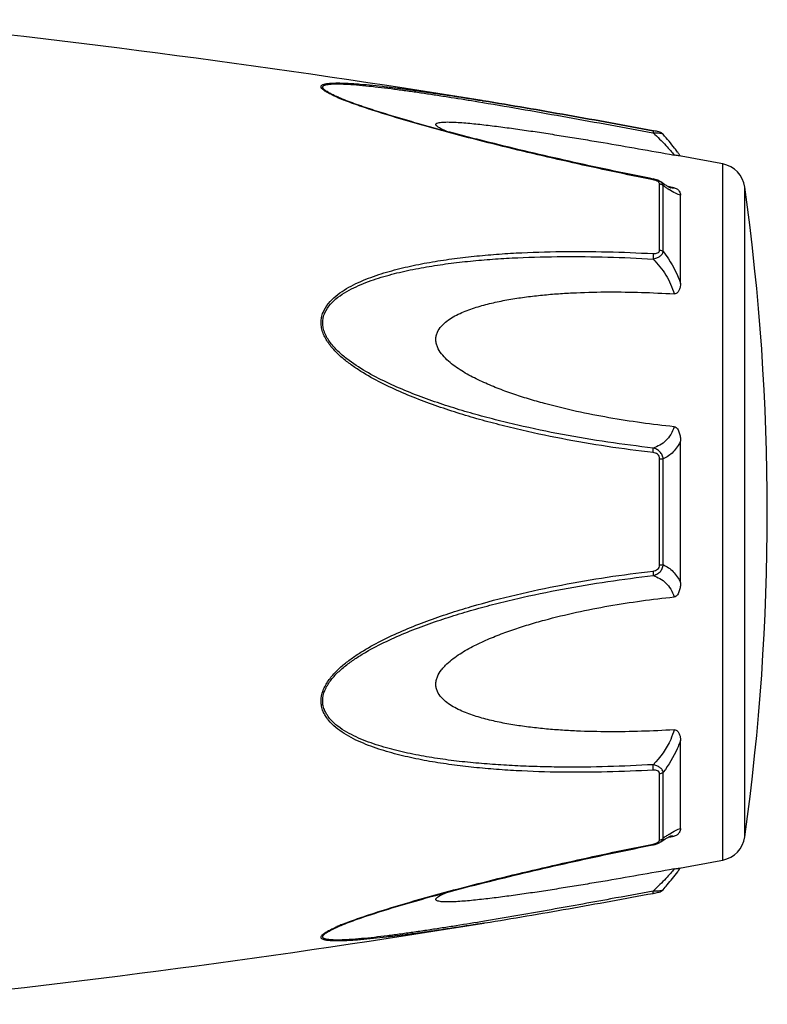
# Model space of a CAD drawing. Header units: millimetres. Extents: x 17747 to 112039, y -74980 to 446921.
# Tile 94 of 256: x 53002 to 53038, y -74004 to -73958. Entities that reach past the tile are written whole.
import ezdxf

# ---------------------------------------------------------------- set-up
doc = ezdxf.new("R2010")
doc.units = ezdxf.units.MM

msp = doc.modelspace()

# ---------------------------------------------------------------- linework, layer by layer
at = {"color": 0, "linetype": 'Continuous'}
for p, q in [((53017.393, -73961.493), (53017.39, -73961.492)), ((53023.928, -73961.658), (53024.138, -73961.692)), ((53024.103, -73961.603), (53024.122, -73961.606)), ((53024.122, -73961.606), (53024.151, -73961.611)), ((53024.151, -73961.611), (53024.122, -73961.606)), ((53032.189, -73963.13), (53032.207, -73963.133)), ((53032.225, -73963.032), (53032.209, -73963.029)), ((53032.685, -73963.2), (53032.685, -73963.2)), ((53035.507, -73997.615), (53035.507, -73964.606)), ((53032.213, -73965.32), (53032.037, -73965.285)), ((53032.513, -73968.688), (53032.513, -73965.546)), ((53032.565, -73965.455), (53032.564, -73965.454)), ((53032.572, -73965.46), (53032.565, -73965.455)), ((53032.691, -73968.759), (53032.691, -73965.636)), ((53033.049, -73965.708), (53032.92, -73965.683)), ((53033.038, -73965.744), (53033.038, -73965.743)), ((53033.199, -73965.736), (53033.049, -73965.708)), ((53036.556, -73996.516), (53036.556, -73965.705)), ((53033.507, -73970.27), (53033.507, -73966.086)), ((53033.507, -73984.458), (53033.507, -73977.746)), ((53032.513, -73983.621), (53032.513, -73978.581)), ((53032.691, -73983.607), (53032.691, -73978.595)), ((53033.507, -73996.126), (53033.507, -73991.938)), ((53032.513, -73996.665), (53032.513, -73993.519)), ((53032.691, -73996.575), (53032.691, -73993.448)), ((53032.917, -73996.531), (53033.044, -73996.506)), ((53033.037, -73996.469), (53033.037, -73996.469)), ((53033.044, -73996.506), (53033.199, -73996.477)), ((53032.022, -73996.93), (53032.213, -73996.892)), ((53032.563, -73996.757), (53032.564, -73996.757)), ((53032.564, -73996.757), (53032.572, -73996.751)), ((53017.414, -74000.712), (53017.416, -74000.712)), ((53024.179, -74000.605), (53024.227, -74000.598))]:
    msp.add_line(p, q, dxfattribs=at)
for centre, radius, start, end in [((52944.033, -74455.15), 500, 80.7849, 84.13647), ((53020.851, -73953.112), 9.088, 246.3609, 247.4013), ((53021.826, -73950.76), 11.634, 247.4181, 248.2786), ((53025.244, -73970.05), 10.1, 35.6084, 36.4199), ((52944.033, -74455.15), 499, 79.43712, 79.67776), ((53026.299, -73969.295), 8.803, 35.0395, 35.6116), ((53035.268, -73965.884), 1.3, 7.906, 79.4371), ((53031.936, -73966.715), 1.423, 75.2287, 78.791), ((53036.293, -73960.672), 6.132, 236.1693, 237.1241), ((53033.145, -73965.19), 0.564, 259.0707, 259.9327), ((52925.62, -73981.11), 112, 352.09404, 7.90596), ((53038.339, -74004.59), 9.805, 124.0491, 125.1691), ((53036.546, -74001.945), 6.609, 122.6489, 124.009), ((53035.268, -73996.337), 1.3, 280.5629, 352.094), ((53031.915, -73995.394), 1.527, 281.267, 282.0205), ((53032.428, -73996.665), 0.085, 350.9157, 359.9563), ((52944.033, -73507.071), 499, 280.32291, 280.56288), ((53026.613, -73993.155), 8.414, 324.7207, 325.0122), ((53025.332, -73992.243), 9.986, 323.6208, 324.6909), ((53030.734, -73991.199), 8.129, 280.4499, 280.9409), ((52944.033, -73507.071), 500, 275.86353, 279.22391), ((53020.927, -74009.275), 9.277, 112.3067, 113.5832), ((53021.887, -74011.596), 11.789, 111.7794, 112.3431)]:
    msp.add_arc(centre, radius, start, end, dxfattribs=at)
for points, knots in [([(53017.207, -73961.437), (53017.129, -73961.403), (53016.982, -73961.336), (53016.781, -73961.232), (53016.639, -73961.145), (53016.549, -73961.075), (53016.495, -73961.021), (53016.457, -73960.958), (53016.476, -73960.9), (53016.51, -73960.867), (53016.559, -73960.841), (53016.622, -73960.82), (53016.698, -73960.802), (53016.821, -73960.783), (53016.997, -73960.77), (53017.228, -73960.765), (53017.481, -73960.769), (53017.749, -73960.78), (53018.03, -73960.797), (53018.42, -73960.827), (53018.923, -73960.874), (53019.54, -73960.942), (53020.171, -73961.02), (53020.812, -73961.105), (53021.46, -73961.196), (53022.115, -73961.292), (53022.997, -73961.426), (53023.66, -73961.531), (53024.103, -73961.603)], [0, 0, 0, 0, 0.02948, 0.055907, 0.078214, 0.087353, 0.094931, 0.105555, 0.109954, 0.115017, 0.121315, 0.129009, 0.138057, 0.148338, 0.172058, 0.199047, 0.228459, 0.259634, 0.292171, 0.325754, 0.395293, 0.467136, 0.540634, 0.615369, 0.691049, 0.767475, 0.844512, 1, 1, 1, 1]), ([(53017.391, -73961.492), (53017.31, -73961.458), (53017.155, -73961.391), (53016.941, -73961.288), (53016.783, -73961.201), (53016.678, -73961.131), (53016.617, -73961.084), (53016.573, -73961.038), (53016.546, -73960.995), (53016.541, -73960.951), (53016.562, -73960.914), (53016.601, -73960.886), (53016.655, -73960.863), (53016.724, -73960.844), (53016.838, -73960.824), (53017.006, -73960.811), (53017.229, -73960.807), (53017.474, -73960.812), (53017.83, -73960.83), (53018.299, -73960.866), (53018.881, -73960.925), (53019.483, -73960.995), (53020.098, -73961.074), (53020.723, -73961.16), (53021.355, -73961.252), (53021.992, -73961.348), (53022.851, -73961.482), (53023.496, -73961.586), (53023.928, -73961.658)], [0, 0, 0, 0, 0.03089, 0.059177, 0.083881, 0.094457, 0.103528, 0.11093, 0.116684, 0.121223, 0.125685, 0.131127, 0.137993, 0.146338, 0.156051, 0.17896, 0.205464, 0.234539, 0.265468, 0.331155, 0.400252, 0.471609, 0.544574, 0.618731, 0.693793, 0.769568, 0.845928, 1, 1, 1, 1]), ([(53032.037, -73965.285), (53030.763, -73965.03), (53028.858, -73964.628), (53026.331, -73964.045), (53024.761, -73963.665), (53023.513, -73963.351), (53022.586, -73963.108), (53021.666, -73962.859), (53020.757, -73962.604), (53019.865, -73962.341), (53018.997, -73962.071), (53018.172, -73961.794), (53017.641, -73961.597), (53017.39, -73961.492)], [0, 0, 0, 0, 0.25737, 0.385747, 0.513657, 0.577329, 0.64069, 0.703648, 0.766063, 0.827658, 0.887975, 0.946116, 1, 1, 1, 1]), ([(53032.207, -73965.357), (53030.934, -73965.103), (53029.029, -73964.701), (53026.503, -73964.119), (53024.623, -73963.663), (53023.068, -73963.266), (53021.837, -73962.933), (53020.633, -73962.595), (53019.455, -73962.244), (53018.322, -73961.869), (53017.78, -73961.672), (53017.521, -73961.568)], [0, 0, 0, 0, 0.256646, 0.384673, 0.512244, 0.638988, 0.701822, 0.764153, 0.886175, 0.944757, 1, 1, 1, 1]), ([(53024.138, -73961.692), (53025.475, -73961.915), (53028.16, -73962.386), (53030.841, -73962.879), (53032.189, -73963.13)], [0, 0, 0, 0, 0.497132, 1, 1, 1, 1]), ([(53024.151, -73961.611), (53025.489, -73961.828), (53028.176, -73962.291), (53030.859, -73962.78), (53032.207, -73963.029)], [0, 0, 0, 0, 0.496975, 1, 1, 1, 1]), ([(53032.209, -73963.029), (53030.86, -73962.78), (53028.177, -73962.291), (53025.489, -73961.828), (53024.151, -73961.611)], [0, 0, 0, 0, 0.502936, 1, 1, 1, 1]), ([(53022.407, -73963.059), (53022.358, -73963.038), (53022.265, -73962.997), (53022.136, -73962.935), (53022.03, -73962.873), (53021.96, -73962.822), (53021.923, -73962.781), (53021.908, -73962.754), (53021.905, -73962.727), (53021.916, -73962.703), (53021.939, -73962.684), (53021.985, -73962.661), (53022.065, -73962.641), (53022.179, -73962.626), (53022.366, -73962.615), (53022.631, -73962.618), (53022.971, -73962.634), (53023.333, -73962.661), (53023.708, -73962.696), (53024.094, -73962.737), (53024.486, -73962.783), (53024.884, -73962.833), (53025.286, -73962.886), (53025.827, -73962.96), (53026.51, -73963.059), (53027.334, -73963.185), (53028.163, -73963.316), (53028.997, -73963.452), (53030.114, -73963.639), (53031.515, -73963.882), (53032.637, -73964.082), (53033.199, -73964.183)], [0, 0, 0, 0, 0.013224, 0.025246, 0.035584, 0.043707, 0.046793, 0.049242, 0.051265, 0.053246, 0.055591, 0.058505, 0.066098, 0.075763, 0.087038, 0.112872, 0.141444, 0.171707, 0.203125, 0.235343, 0.268137, 0.301392, 0.33501, 0.368911, 0.437385, 0.506544, 0.576211, 0.646269, 0.71663, 0.85801, 1, 1, 1, 1]), ([(53032.209, -73963.029), (53032.212, -73963.029), (53032.213, -73963.042), (53032.213, -73963.06), (53032.211, -73963.094), (53032.208, -73963.119), (53032.207, -73963.133)], [0, 0, 0, 0, 0.078563, 0.274425, 0.586251, 1, 1, 1, 1]), ([(53032.207, -73963.133), (53032.262, -73963.131), (53032.366, -73963.131), (53032.507, -73963.14), (53032.604, -73963.158), (53032.66, -73963.18), (53032.679, -73963.193), (53032.685, -73963.201)], [0, 0, 0, 0, 0.33971, 0.636245, 0.862204, 0.94183, 1, 1, 1, 1]), ([(53032.207, -73963.133), (53032.416, -73963.325), (53032.7, -73963.605), (53033.023, -73963.963), (53033.148, -73964.116), (53033.199, -73964.183)], [0, 0, 0, 0, 0.588807, 0.825815, 1, 1, 1, 1]), ([(53032.685, -73963.201), (53032.656, -73963.167), (53032.589, -73963.119), (53032.474, -73963.083), (53032.355, -73963.057), (53032.271, -73963.04), (53032.225, -73963.032)], [0, 0, 0, 0, 0.265729, 0.479644, 0.722816, 1, 1, 1, 1]), ([(53033.371, -73964.054), (53033.323, -73963.989), (53033.104, -73963.697), (53032.872, -73963.415), (53032.685, -73963.201)], [0, 0, 0, 0, 0.221481, 1, 1, 1, 1]), ([(53033.445, -73964.226), (53033.433, -73964.224), (53033.351, -73964.209), (53033.269, -73964.196), (53033.199, -73964.183)], [0, 0, 0, 0, 0.14802, 1, 1, 1, 1]), ([(53032.207, -73965.357), (53032.208, -73965.352), (53032.21, -73965.343), (53032.212, -73965.331), (53032.212, -73965.324), (53032.214, -73965.32), (53032.213, -73965.32)], [0, 0, 0, 0, 0.428218, 0.741394, 0.932956, 1, 1, 1, 1]), ([(53032.348, -73965.396), (53032.336, -73965.391), (53032.29, -73965.376), (53032.243, -73965.364), (53032.207, -73965.357)], [0, 0, 0, 0, 0.246414, 1, 1, 1, 1]), ([(53032.416, -73965.427), (53032.411, -73965.424), (53032.389, -73965.412), (53032.365, -73965.402), (53032.348, -73965.396)], [0, 0, 0, 0, 0.241505, 1, 1, 1, 1]), ([(53032.485, -73965.479), (53032.48, -73965.474), (53032.46, -73965.453), (53032.436, -73965.437), (53032.416, -73965.427)], [0, 0, 0, 0, 0.225244, 1, 1, 1, 1]), ([(53032.564, -73965.454), (53032.553, -73965.447), (53032.509, -73965.418), (53032.461, -73965.395), (53032.424, -73965.381)], [0, 0, 0, 0, 0.247211, 1, 1, 1, 1]), ([(53032.513, -73965.546), (53032.513, -73965.541), (53032.51, -73965.516), (53032.497, -73965.493), (53032.485, -73965.479)], [0, 0, 0, 0, 0.225175, 1, 1, 1, 1]), ([(53032.513, -73965.546), (53032.53, -73965.549), (53032.595, -73965.564), (53032.657, -73965.6), (53032.691, -73965.636)], [0, 0, 0, 0, 0.258764, 1, 1, 1, 1]), ([(53032.691, -73965.636), (53032.685, -73965.601), (53032.654, -73965.53), (53032.598, -73965.478), (53032.565, -73965.455)], [0, 0, 0, 0, 0.468978, 1, 1, 1, 1]), ([(53032.906, -73965.675), (53032.882, -73965.661), (53032.768, -73965.593), (53032.658, -73965.519), (53032.572, -73965.46)], [0, 0, 0, 0, 0.212027, 1, 1, 1, 1]), ([(53032.879, -73965.765), (53032.863, -73965.755), (53032.8, -73965.712), (53032.738, -73965.669), (53032.691, -73965.636)], [0, 0, 0, 0, 0.242177, 1, 1, 1, 1]), ([(53033.042, -73965.744), (53033.045, -73965.745), (53033.047, -73965.746), (53033.052, -73965.746), (53033.044, -73965.744), (53033.039, -73965.742), (53033.02, -73965.734), (53032.999, -73965.724), (53032.971, -73965.711), (53032.94, -73965.694), (53032.918, -73965.682), (53032.906, -73965.675)], [0, 0, 0, 0, 0.050729, 0.053439, 0.064665, 0.125059, 0.230112, 0.374221, 0.553235, 0.763061, 1, 1, 1, 1]), ([(53033.199, -73965.736), (53033.189, -73965.741), (53033.14, -73965.757), (53033.086, -73965.752), (53033.047, -73965.745)], [0, 0, 0, 0, 0.213215, 1, 1, 1, 1]), ([(53033.199, -73965.736), (53033.231, -73965.743), (53033.289, -73965.76), (53033.377, -73965.813), (53033.45, -73965.89), (53033.497, -73965.989), (53033.507, -73966.055), (53033.507, -73966.086)], [0, 0, 0, 0, 0.19482, 0.35748, 0.608365, 0.813655, 1, 1, 1, 1]), ([(53033.507, -73966.086), (53033.469, -73966.079), (53033.387, -73966.054), (53033.203, -73965.971), (53033.062, -73965.885), (53032.964, -73965.821)], [0, 0, 0, 0, 0.189472, 0.420855, 1, 1, 1, 1]), ([(53032.206, -73978.293), (53031.481, -73978.209), (53030.03, -73978.017), (53027.864, -73977.648), (53026.071, -73977.261), (53024.645, -73976.907), (53023.58, -73976.615), (53022.524, -73976.288), (53021.479, -73975.924), (53020.447, -73975.519), (53019.437, -73975.06), (53018.624, -73974.62), (53018.004, -73974.218), (53017.561, -73973.888), (53017.153, -73973.521), (53016.802, -73973.107), (53016.58, -73972.717), (53016.482, -73972.383), (53016.458, -73972.129), (53016.484, -73971.88), (53016.58, -73971.566), (53016.798, -73971.212), (53017.153, -73970.865), (53017.562, -73970.576), (53018.005, -73970.331), (53018.628, -73970.048), (53019.443, -73969.763), (53020.452, -73969.497), (53021.483, -73969.287), (53022.529, -73969.121), (53023.585, -73968.992), (53024.648, -73968.894), (53026.077, -73968.8), (53027.873, -73968.747), (53030.038, -73968.76), (53031.483, -73968.817), (53032.207, -73968.857)], [0, 0, 0, 0, 0.063635, 0.127396, 0.191296, 0.223303, 0.255348, 0.287434, 0.319562, 0.351727, 0.383919, 0.416107, 0.432182, 0.448215, 0.464156, 0.479907, 0.495291, 0.502793, 0.510127, 0.517331, 0.52445, 0.538608, 0.552922, 0.567437, 0.582127, 0.596956, 0.626929, 0.657232, 0.687777, 0.718508, 0.74939, 0.780398, 0.811517, 0.874045, 0.936883, 1, 1, 1, 1]), ([(53032.206, -73978.076), (53031.488, -73977.995), (53030.054, -73977.808), (53027.911, -73977.452), (53026.138, -73977.079), (53024.726, -73976.737), (53023.672, -73976.457), (53022.625, -73976.143), (53021.589, -73975.794), (53020.565, -73975.406), (53019.559, -73974.968), (53018.586, -73974.463), (53017.818, -73973.966), (53017.262, -73973.498), (53016.958, -73973.163), (53016.759, -73972.868), (53016.64, -73972.634), (53016.561, -73972.389), (53016.535, -73972.138), (53016.563, -73971.892), (53016.666, -73971.584), (53016.897, -73971.243), (53017.263, -73970.916), (53017.68, -73970.647), (53018.127, -73970.419), (53018.594, -73970.223), (53019.074, -73970.053), (53019.731, -73969.855), (53020.57, -73969.651), (53021.593, -73969.46), (53022.63, -73969.31), (53023.676, -73969.195), (53024.729, -73969.108), (53026.143, -73969.028), (53027.921, -73968.988), (53030.061, -73969.011), (53031.491, -73969.073), (53032.206, -73969.114)], [0, 0, 0, 0, 0.063589, 0.127295, 0.191136, 0.223111, 0.255121, 0.287171, 0.319267, 0.351401, 0.383569, 0.41575, 0.447866, 0.463844, 0.479652, 0.487454, 0.495134, 0.502662, 0.51, 0.517195, 0.524298, 0.538439, 0.552765, 0.567303, 0.582017, 0.596869, 0.611832, 0.626888, 0.657217, 0.687781, 0.718525, 0.749415, 0.780427, 0.811548, 0.874072, 0.936899, 1, 1, 1, 1]), ([(53032.206, -73969.114), (53032.266, -73969.101), (53032.381, -73969.067), (53032.531, -73968.99), (53032.644, -73968.889), (53032.684, -73968.801), (53032.691, -73968.759)], [0, 0, 0, 0, 0.291894, 0.562609, 0.798475, 1, 1, 1, 1]), ([(53032.207, -73968.857), (53032.212, -73968.897), (53032.215, -73968.983), (53032.211, -73969.069), (53032.206, -73969.114)], [0, 0, 0, 0, 0.467767, 1, 1, 1, 1]), ([(53032.207, -73968.857), (53032.244, -73968.859), (53032.317, -73968.858), (53032.418, -73968.835), (53032.497, -73968.776), (53032.513, -73968.715), (53032.513, -73968.688)], [0, 0, 0, 0, 0.287056, 0.554503, 0.787456, 1, 1, 1, 1]), ([(53032.513, -73968.688), (53032.53, -73968.69), (53032.593, -73968.702), (53032.655, -73968.729), (53032.691, -73968.759)], [0, 0, 0, 0, 0.266982, 1, 1, 1, 1]), ([(53032.691, -73968.759), (53032.777, -73968.872), (53033.106, -73969.342), (53033.365, -73969.862), (53033.507, -73970.27)], [0, 0, 0, 0, 0.246978, 1, 1, 1, 1]), ([(53032.206, -73969.114), (53032.437, -73969.343), (53032.846, -73969.854), (53033.117, -73970.455), (53033.199, -73970.769)], [0, 0, 0, 0, 0.500208, 1, 1, 1, 1]), ([(53033.507, -73970.27), (53033.507, -73970.321), (53033.498, -73970.425), (53033.463, -73970.55), (53033.415, -73970.643), (53033.365, -73970.708), (53033.293, -73970.761), (53033.23, -73970.771), (53033.199, -73970.769)], [0, 0, 0, 0, 0.238003, 0.476366, 0.597445, 0.721615, 0.853559, 1, 1, 1, 1]), ([(53033.199, -73977.064), (53032.683, -73977.012), (53031.651, -73976.889), (53030.109, -73976.648), (53028.574, -73976.349), (53027.306, -73976.042), (53026.3, -73975.753), (53025.552, -73975.512), (53024.813, -73975.242), (53024.088, -73974.935), (53023.501, -73974.64), (53023.051, -73974.37), (53022.729, -73974.147), (53022.428, -73973.898), (53022.164, -73973.616), (53021.996, -73973.343), (53021.92, -73973.107), (53021.9, -73972.927), (53021.92, -73972.75), (53021.995, -73972.528), (53022.163, -73972.283), (53022.429, -73972.048), (53022.73, -73971.854), (53023.052, -73971.69), (53023.503, -73971.501), (53024.092, -73971.313), (53024.816, -73971.137), (53025.555, -73971), (53026.302, -73970.893), (53027.057, -73970.81), (53027.816, -73970.749), (53028.834, -73970.693), (53030.114, -73970.665), (53031.655, -73970.687), (53032.684, -73970.736), (53033.199, -73970.769)], [0, 0, 0, 0, 0.063495, 0.12712, 0.190878, 0.25478, 0.286791, 0.31884, 0.350926, 0.383041, 0.415158, 0.431203, 0.447213, 0.463143, 0.478902, 0.4943, 0.5018, 0.509129, 0.516317, 0.523425, 0.537606, 0.551987, 0.566584, 0.581352, 0.596258, 0.626376, 0.656797, 0.687441, 0.718253, 0.749203, 0.780268, 0.811433, 0.874017, 0.936884, 1, 1, 1, 1]), ([(53033.199, -73977.064), (53033.161, -73977.193), (53033.061, -73977.434), (53032.827, -73977.733), (53032.535, -73977.948), (53032.317, -73978.04), (53032.206, -73978.076)], [0, 0, 0, 0, 0.272929, 0.523074, 0.761734, 1, 1, 1, 1]), ([(53033.199, -73977.064), (53033.232, -73977.068), (53033.298, -73977.094), (53033.366, -73977.171), (53033.415, -73977.259), (53033.463, -73977.383), (53033.498, -73977.546), (53033.507, -73977.679), (53033.507, -73977.745)], [0, 0, 0, 0, 0.125535, 0.252013, 0.377694, 0.502869, 0.751849, 1, 1, 1, 1]), ([(53033.507, -73977.746), (53033.419, -73977.935), (53033.195, -73978.276), (53032.862, -73978.512), (53032.691, -73978.595)], [0, 0, 0, 0, 0.522223, 1, 1, 1, 1]), ([(53032.691, -73978.595), (53032.685, -73978.533), (53032.651, -73978.408), (53032.541, -73978.25), (53032.386, -73978.136), (53032.267, -73978.091), (53032.206, -73978.076)], [0, 0, 0, 0, 0.250125, 0.500215, 0.750197, 1, 1, 1, 1]), ([(53032.206, -73978.293), (53032.21, -73978.251), (53032.214, -73978.179), (53032.211, -73978.106), (53032.206, -73978.076)], [0, 0, 0, 0, 0.583261, 1, 1, 1, 1]), ([(53032.513, -73978.581), (53032.513, -73978.542), (53032.498, -73978.464), (53032.425, -73978.369), (53032.321, -73978.314), (53032.245, -73978.298), (53032.206, -73978.293)], [0, 0, 0, 0, 0.249368, 0.500015, 0.750587, 1, 1, 1, 1]), ([(53032.513, -73978.581), (53032.53, -73978.581), (53032.589, -73978.583), (53032.649, -73978.588), (53032.691, -73978.595)], [0, 0, 0, 0, 0.284006, 1, 1, 1, 1]), ([(53032.206, -73993.35), (53031.483, -73993.39), (53030.037, -73993.449), (53027.872, -73993.464), (53026.076, -73993.404), (53024.648, -73993.311), (53023.584, -73993.215), (53022.528, -73993.085), (53021.483, -73992.918), (53020.452, -73992.708), (53019.443, -73992.441), (53018.627, -73992.156), (53018.005, -73991.872), (53017.562, -73991.627), (53017.153, -73991.338), (53016.857, -73991.046), (53016.667, -73990.778), (53016.554, -73990.56), (53016.482, -73990.323), (53016.449, -73989.988), (53016.541, -73989.559), (53016.8, -73989.094), (53017.152, -73988.681), (53017.561, -73988.314), (53018.004, -73987.983), (53018.624, -73987.582), (53019.438, -73987.142), (53020.448, -73986.683), (53021.479, -73986.278), (53022.525, -73985.915), (53023.933, -73985.481), (53025.711, -73985.014), (53027.866, -73984.56), (53030.031, -73984.187), (53031.481, -73983.993), (53032.207, -73983.909)], [0, 0, 0, 0, 0.063127, 0.125969, 0.188473, 0.219596, 0.250616, 0.281496, 0.312222, 0.342767, 0.373071, 0.403045, 0.417875, 0.432563, 0.447076, 0.461383, 0.468491, 0.475585, 0.482706, 0.489913, 0.504703, 0.520085, 0.535843, 0.551789, 0.567824, 0.583902, 0.616092, 0.648285, 0.680449, 0.712576, 0.744661, 0.808707, 0.872603, 0.936364, 1, 1, 1, 1]), ([(53032.206, -73984.126), (53032.267, -73984.111), (53032.387, -73984.066), (53032.541, -73983.952), (53032.651, -73983.794), (53032.685, -73983.67), (53032.691, -73983.607)], [0, 0, 0, 0, 0.249817, 0.499798, 0.74986, 1, 1, 1, 1]), ([(53032.207, -73983.909), (53032.211, -73983.951), (53032.214, -73984.023), (53032.212, -73984.096), (53032.206, -73984.126)], [0, 0, 0, 0, 0.582827, 1, 1, 1, 1]), ([(53032.207, -73983.909), (53032.245, -73983.904), (53032.321, -73983.888), (53032.425, -73983.833), (53032.499, -73983.738), (53032.513, -73983.66), (53032.513, -73983.621)], [0, 0, 0, 0, 0.249451, 0.500018, 0.750583, 1, 1, 1, 1]), ([(53032.513, -73983.621), (53032.53, -73983.621), (53032.589, -73983.619), (53032.649, -73983.614), (53032.691, -73983.607)], [0, 0, 0, 0, 0.284019, 1, 1, 1, 1]), ([(53032.691, -73983.607), (53032.862, -73983.691), (53033.195, -73983.927), (53033.419, -73984.269), (53033.507, -73984.458)], [0, 0, 0, 0, 0.477899, 1, 1, 1, 1]), ([(53032.206, -73993.092), (53031.49, -73993.133), (53030.06, -73993.196), (53028.274, -73993.217), (53026.85, -73993.193), (53025.787, -73993.153), (53024.729, -73993.092), (53023.675, -73993.009), (53022.629, -73992.894), (53021.593, -73992.741), (53020.569, -73992.55), (53019.565, -73992.306), (53018.751, -73992.044), (53018.126, -73991.782), (53017.679, -73991.554), (53017.263, -73991.285), (53016.957, -73991.01), (53016.759, -73990.753), (53016.638, -73990.542), (53016.56, -73990.31), (53016.525, -73989.978), (53016.625, -73989.553), (53016.898, -73989.1), (53017.262, -73988.703), (53017.678, -73988.351), (53018.125, -73988.036), (53018.748, -73987.653), (53019.56, -73987.232), (53020.565, -73986.794), (53021.589, -73986.406), (53022.627, -73986.059), (53023.673, -73985.746), (53024.727, -73985.462), (53026.138, -73985.12), (53027.913, -73984.756), (53030.055, -73984.395), (53031.489, -73984.207), (53032.206, -73984.126)], [0, 0, 0, 0, 0.063114, 0.125949, 0.157245, 0.188456, 0.219582, 0.250607, 0.281495, 0.312234, 0.342798, 0.373129, 0.40314, 0.417992, 0.432705, 0.447241, 0.461558, 0.468661, 0.475744, 0.482848, 0.490045, 0.504858, 0.520307, 0.536124, 0.552106, 0.56816, 0.584244, 0.616427, 0.648598, 0.680734, 0.712828, 0.744881, 0.776894, 0.808867, 0.872702, 0.936412, 1, 1, 1, 1]), ([(53032.206, -73984.126), (53032.318, -73984.162), (53032.536, -73984.255), (53032.827, -73984.47), (53033.061, -73984.769), (53033.161, -73985.01), (53033.199, -73985.139)], [0, 0, 0, 0, 0.238394, 0.476974, 0.727116, 1, 1, 1, 1]), ([(53033.507, -73984.458), (53033.507, -73984.524), (53033.498, -73984.657), (53033.463, -73984.82), (53033.415, -73984.945), (53033.366, -73985.033), (53033.298, -73985.109), (53033.232, -73985.136), (53033.199, -73985.139)], [0, 0, 0, 0, 0.248169, 0.497163, 0.622341, 0.748019, 0.874484, 1, 1, 1, 1]), ([(53033.199, -73991.438), (53032.684, -73991.47), (53031.655, -73991.519), (53030.114, -73991.541), (53028.834, -73991.513), (53027.816, -73991.456), (53027.057, -73991.395), (53026.302, -73991.312), (53025.555, -73991.205), (53024.816, -73991.067), (53024.092, -73990.891), (53023.504, -73990.703), (53023.053, -73990.514), (53022.73, -73990.35), (53022.429, -73990.155), (53022.163, -73989.92), (53021.994, -73989.676), (53021.919, -73989.453), (53021.9, -73989.276), (53021.92, -73989.096), (53021.997, -73988.86), (53022.13, -73988.642), (53022.294, -73988.448), (53022.477, -73988.264), (53022.729, -73988.056), (53023.051, -73987.832), (53023.501, -73987.562), (53024.088, -73987.267), (53024.813, -73986.96), (53025.552, -73986.69), (53026.3, -73986.449), (53027.306, -73986.161), (53028.574, -73985.854), (53030.109, -73985.555), (53031.651, -73985.315), (53032.683, -73985.192), (53033.199, -73985.139)], [0, 0, 0, 0, 0.063112, 0.125975, 0.188555, 0.219719, 0.250782, 0.281729, 0.312543, 0.343186, 0.373609, 0.403727, 0.418634, 0.433407, 0.448005, 0.462391, 0.476578, 0.483689, 0.490881, 0.498215, 0.505719, 0.521118, 0.528977, 0.536891, 0.552822, 0.568831, 0.584876, 0.616992, 0.649103, 0.681187, 0.713234, 0.745242, 0.809138, 0.87289, 0.93651, 1, 1, 1, 1]), ([(53033.199, -73991.438), (53033.158, -73991.593), (53032.942, -73992.205), (53032.551, -73992.749), (53032.206, -73993.092)], [0, 0, 0, 0, 0.247925, 1, 1, 1, 1]), ([(53033.199, -73991.438), (53033.23, -73991.436), (53033.293, -73991.445), (53033.365, -73991.498), (53033.415, -73991.563), (53033.463, -73991.657), (53033.498, -73991.782), (53033.507, -73991.886), (53033.507, -73991.937)], [0, 0, 0, 0, 0.146355, 0.278259, 0.402425, 0.523518, 0.761934, 1, 1, 1, 1]), ([(53033.507, -73991.938), (53033.459, -73992.074), (53033.248, -73992.607), (53032.951, -73993.106), (53032.691, -73993.448)], [0, 0, 0, 0, 0.251574, 1, 1, 1, 1]), ([(53032.691, -73993.448), (53032.684, -73993.406), (53032.644, -73993.318), (53032.531, -73993.217), (53032.38, -73993.139), (53032.266, -73993.105), (53032.206, -73993.092)], [0, 0, 0, 0, 0.201639, 0.43756, 0.708236, 1, 1, 1, 1]), ([(53032.206, -73993.35), (53032.211, -73993.31), (53032.214, -73993.223), (53032.21, -73993.137), (53032.206, -73993.092)], [0, 0, 0, 0, 0.467922, 1, 1, 1, 1]), ([(53032.513, -73993.519), (53032.513, -73993.491), (53032.497, -73993.431), (53032.418, -73993.372), (53032.317, -73993.349), (53032.244, -73993.348), (53032.206, -73993.35)], [0, 0, 0, 0, 0.212614, 0.445637, 0.713059, 1, 1, 1, 1]), ([(53032.513, -73993.519), (53032.53, -73993.517), (53032.593, -73993.505), (53032.655, -73993.478), (53032.691, -73993.448)], [0, 0, 0, 0, 0.267018, 1, 1, 1, 1]), ([(53032.98, -73996.38), (53033.075, -73996.319), (53033.211, -73996.237), (53033.39, -73996.157), (53033.47, -73996.133), (53033.507, -73996.126)], [0, 0, 0, 0, 0.577794, 0.80943, 1, 1, 1, 1]), ([(53033.507, -73996.126), (53033.507, -73996.158), (53033.497, -73996.224), (53033.45, -73996.323), (53033.377, -73996.4), (53033.289, -73996.453), (53033.231, -73996.471), (53033.199, -73996.477)], [0, 0, 0, 0, 0.186516, 0.391937, 0.642812, 0.805374, 1, 1, 1, 1]), ([(53032.513, -73996.665), (53032.53, -73996.662), (53032.595, -73996.647), (53032.657, -73996.611), (53032.691, -73996.575)], [0, 0, 0, 0, 0.258792, 1, 1, 1, 1]), ([(53032.564, -73996.757), (53032.597, -73996.734), (53032.654, -73996.682), (53032.685, -73996.61), (53032.691, -73996.575)], [0, 0, 0, 0, 0.53106, 1, 1, 1, 1]), ([(53032.572, -73996.751), (53032.603, -73996.73), (53032.711, -73996.657), (53032.821, -73996.586), (53032.902, -73996.539)], [0, 0, 0, 0, 0.283099, 1, 1, 1, 1]), ([(53032.902, -73996.539), (53032.931, -73996.523), (53032.977, -73996.498), (53033.024, -73996.476), (53033.042, -73996.469)], [0, 0, 0, 0, 0.632551, 1, 1, 1, 1]), ([(53033.037, -73996.469), (53033.053, -73996.466), (53033.106, -73996.458), (53033.164, -73996.461), (53033.199, -73996.477)], [0, 0, 0, 0, 0.296315, 1, 1, 1, 1]), ([(53017.414, -74000.712), (53017.666, -74000.608), (53018.196, -74000.411), (53019.02, -74000.135), (53019.886, -73999.866), (53021.08, -73999.514), (53022.605, -73999.096), (53025.084, -73998.458), (53028.223, -73997.722), (53030.752, -73997.184), (53032.022, -73996.93)], [0, 0, 0, 0, 0.054079, 0.112293, 0.172626, 0.23422, 0.359577, 0.486553, 0.742745, 1, 1, 1, 1]), ([(53017.513, -74000.649), (53017.773, -74000.545), (53018.314, -74000.348), (53019.447, -73999.972), (53020.931, -73999.528), (53022.757, -73999.027), (53025.246, -73998.387), (53028.396, -73997.648), (53030.933, -73997.109), (53032.208, -73996.854)], [0, 0, 0, 0, 0.055213, 0.113792, 0.23581, 0.360995, 0.487722, 0.743348, 1, 1, 1, 1]), ([(53032.208, -73996.854), (53032.209, -73996.859), (53032.21, -73996.868), (53032.213, -73996.881), (53032.212, -73996.887), (53032.214, -73996.891), (53032.213, -73996.892)], [0, 0, 0, 0, 0.428099, 0.741246, 0.932847, 1, 1, 1, 1]), ([(53032.346, -73996.816), (53032.352, -73996.814), (53032.376, -73996.805), (53032.399, -73996.794), (53032.415, -73996.785)], [0, 0, 0, 0, 0.257368, 1, 1, 1, 1]), ([(53032.369, -73996.851), (53032.386, -73996.845), (53032.454, -73996.821), (53032.519, -73996.788), (53032.563, -73996.757)], [0, 0, 0, 0, 0.254193, 1, 1, 1, 1]), ([(53032.415, -73996.785), (53032.428, -73996.778), (53032.469, -73996.753), (53032.506, -73996.711), (53032.512, -73996.678)], [0, 0, 0, 0, 0.308636, 1, 1, 1, 1]), ([(53033.199, -73998.037), (53033.23, -73998.031), (53033.314, -73998.016), (53033.399, -73998.003), (53033.451, -73997.994)], [0, 0, 0, 0, 0.376124, 1, 1, 1, 1]), ([(53033.199, -73998.037), (53032.636, -73998.139), (53031.513, -73998.339), (53030.109, -73998.581), (53028.99, -73998.769), (53028.155, -73998.905), (53027.325, -73999.036), (53026.499, -73999.162), (53025.816, -73999.26), (53025.274, -73999.335), (53024.871, -73999.387), (53024.473, -73999.437), (53024.08, -73999.482), (53023.695, -73999.523), (53023.319, -73999.558), (53022.957, -73999.584), (53022.617, -73999.6), (53022.354, -73999.602), (53022.168, -73999.59), (53022.056, -73999.574), (53021.978, -73999.554), (53021.934, -73999.529), (53021.913, -73999.509), (53021.905, -73999.484), (53021.91, -73999.457), (53021.927, -73999.43), (53021.967, -73999.388), (53022.04, -73999.336), (53022.148, -73999.275), (53022.279, -73999.211), (53022.373, -73999.17), (53022.422, -73999.15)], [0, 0, 0, 0, 0.142006, 0.283398, 0.353765, 0.423828, 0.493495, 0.562647, 0.631121, 0.66502, 0.698626, 0.731869, 0.764656, 0.796849, 0.828224, 0.858442, 0.886945, 0.912611, 0.92378, 0.93331, 0.940718, 0.943524, 0.945777, 0.947738, 0.949832, 0.952411, 0.955637, 0.963997, 0.974507, 0.98666, 1, 1, 1, 1]), ([(53033.199, -73998.037), (53033.148, -73998.104), (53033.022, -73998.258), (53032.799, -73998.506), (53032.521, -73998.791), (53032.315, -73998.988), (53032.206, -73999.088)], [0, 0, 0, 0, 0.174298, 0.411219, 0.692021, 1, 1, 1, 1]), ([(53032.685, -73999.021), (53032.751, -73998.945), (53032.988, -73998.667), (53033.215, -73998.379), (53033.372, -73998.166)], [0, 0, 0, 0, 0.274505, 1, 1, 1, 1]), ([(53032.206, -73999.088), (53031.535, -73999.212), (53029.865, -73999.521), (53027.202, -74000.003), (53025.206, -74000.347), (53024.213, -74000.513)], [0, 0, 0, 0, 0.251917, 0.627872, 1, 1, 1, 1]), ([(53024.227, -74000.598), (53025.552, -74000.382), (53028.215, -73999.923), (53030.872, -73999.44), (53032.208, -73999.193)], [0, 0, 0, 0, 0.497068, 1, 1, 1, 1]), ([(53032.685, -73999.021), (53032.679, -73999.028), (53032.66, -73999.041), (53032.605, -73999.064), (53032.507, -73999.081), (53032.366, -73999.091), (53032.261, -73999.09), (53032.206, -73999.088)], [0, 0, 0, 0, 0.057868, 0.137343, 0.363312, 0.660033, 1, 1, 1, 1]), ([(53032.208, -73999.193), (53032.211, -73999.192), (53032.212, -73999.179), (53032.213, -73999.162), (53032.21, -73999.127), (53032.207, -73999.102), (53032.206, -73999.088)], [0, 0, 0, 0, 0.078467, 0.274376, 0.586265, 1, 1, 1, 1]), ([(53032.277, -73999.18), (53032.317, -73999.172), (53032.391, -73999.157), (53032.496, -73999.133), (53032.599, -73999.098), (53032.659, -73999.052), (53032.685, -73999.021)], [0, 0, 0, 0, 0.273626, 0.507992, 0.727544, 1, 1, 1, 1]), ([(53024.179, -74000.605), (53023.732, -74000.678), (53023.063, -74000.784), (53022.173, -74000.92), (53021.513, -74001.016), (53020.858, -74001.108), (53020.212, -74001.194), (53019.575, -74001.272), (53018.952, -74001.341), (53018.444, -74001.389), (53018.05, -74001.419), (53017.767, -74001.437), (53017.495, -74001.448), (53017.24, -74001.453), (53017.006, -74001.448), (53016.827, -74001.434), (53016.702, -74001.415), (53016.624, -74001.398), (53016.559, -74001.376), (53016.509, -74001.35), (53016.475, -74001.318), (53016.462, -74001.276), (53016.475, -74001.231), (53016.505, -74001.186), (53016.552, -74001.139), (53016.641, -74001.069), (53016.785, -74000.98), (53016.988, -74000.875), (53017.136, -74000.808), (53017.215, -74000.773)], [0, 0, 0, 0, 0.155309, 0.232207, 0.308518, 0.38411, 0.45876, 0.532202, 0.604002, 0.673502, 0.707078, 0.73962, 0.77081, 0.800217, 0.827213, 0.851007, 0.8614, 0.870581, 0.878415, 0.8848, 0.889847, 0.894233, 0.899058, 0.905123, 0.912705, 0.92179, 0.943969, 0.970425, 1, 1, 1, 1]), ([(53024.213, -74000.513), (53023.768, -74000.587), (53023.101, -74000.697), (53022.215, -74000.836), (53021.556, -74000.936), (53020.903, -74001.032), (53020.257, -74001.122), (53019.621, -74001.205), (53018.998, -74001.28), (53018.394, -74001.343), (53017.907, -74001.382), (53017.536, -74001.402), (53017.279, -74001.409), (53017.045, -74001.407), (53016.867, -74001.395), (53016.744, -74001.376), (53016.669, -74001.359), (53016.609, -74001.336), (53016.565, -74001.309), (53016.541, -74001.27), (53016.546, -74001.225), (53016.572, -74001.181), (53016.617, -74001.134), (53016.678, -74001.085), (53016.784, -74001.012), (53016.948, -74000.922), (53017.17, -74000.816), (53017.33, -74000.747), (53017.414, -74000.712)], [0, 0, 0, 0, 0.153439, 0.229445, 0.304902, 0.379707, 0.453642, 0.526452, 0.597735, 0.666841, 0.732698, 0.763801, 0.793118, 0.81995, 0.843381, 0.853458, 0.862207, 0.869459, 0.875128, 0.87961, 0.884095, 0.889726, 0.896977, 0.905865, 0.916254, 0.94079, 0.969089, 1, 1, 1, 1])]:
    msp.add_open_spline(points, degree=3, knots=knots, dxfattribs=at)
for points in [[(53032.424, -73965.381), (53032.384, -73965.364), (53032.342, -73965.351), (53032.299, -73965.34)], [(53032.208, -73996.854), (53032.238, -73996.848), (53032.269, -73996.84), (53032.299, -73996.832)], [(53032.233, -73996.888), (53032.279, -73996.878), (53032.324, -73996.866), (53032.369, -73996.851)], [(53032.299, -73996.832), (53032.315, -73996.827), (53032.331, -73996.822), (53032.346, -73996.816)]]:
    msp.add_open_spline(points, degree=3, dxfattribs=at)

doc.saveas('drawing.dxf')
